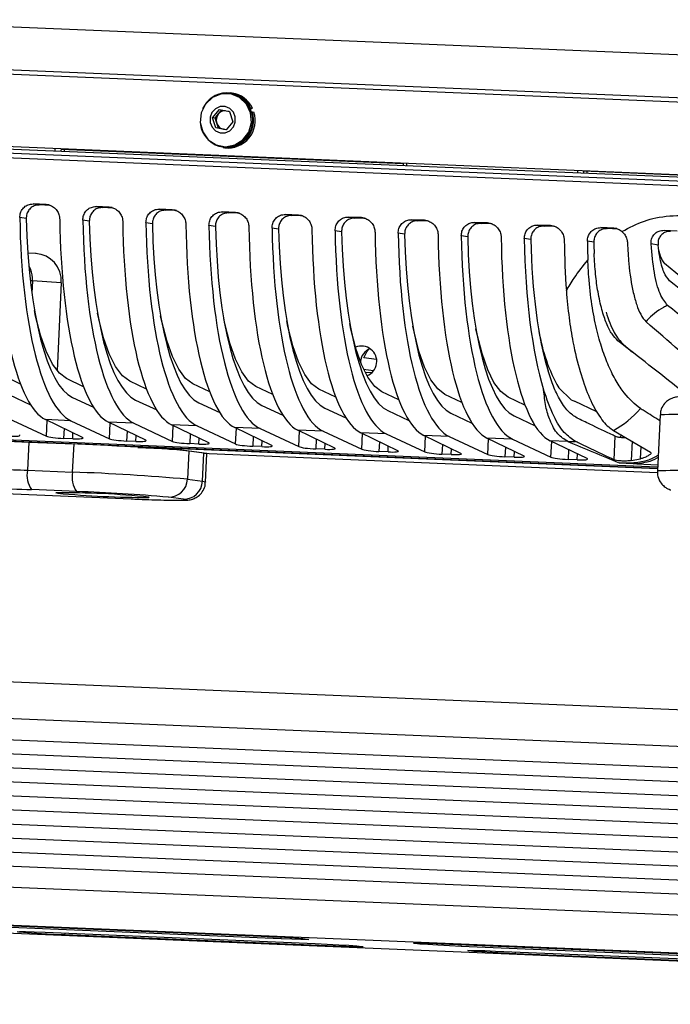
# Model space of a CAD drawing. Header units: millimetres. Extents: x 9 to 583, y 10 to 410.
# Tile 17 of 107: x 224 to 238, y 60 to 81. Entities that reach past the tile are written whole.
import ezdxf

# ---------------------------------------------------------------- set-up
doc = ezdxf.new("R2010")
doc.units = ezdxf.units.MM

msp = doc.modelspace()

# ---------------------------------------------------------------- linework, layer by layer
at = {"color": 7, "linetype": 'Continuous', "lineweight": 25}
for p, q in [((279.6158, 78.9976), (220.1634, 81.4767)), ((221.1146, 80.4318), (280.7597, 77.9447)), ((221.321, 80.5134), (280.7734, 78.0343)), ((228.5758, 79.8925), (228.5558, 79.8952)), ((228.6056, 79.8876), (228.5758, 79.8925)), ((228.6153, 79.9073), (228.5785, 79.9123)), ((228.1936, 79.382), (228.3403, 79.5572)), ((228.3216, 79.4622), (228.3927, 79.547)), ((228.3403, 79.5572), (228.5589, 79.5147)), ((228.9923, 79.5844), (229.0096, 79.5934)), ((229.0012, 79.5648), (229.0464, 79.5884)), ((229.0096, 79.5934), (229.0464, 79.5884)), ((228.2655, 79.1643), (228.1936, 79.382)), ((228.2483, 79.3746), (228.1936, 79.382)), ((228.2483, 79.3746), (228.3216, 79.4622)), ((228.2842, 79.2657), (228.2483, 79.3746)), ((228.5589, 79.5147), (228.6307, 79.297)), ((229.0242, 79.5017), (229.0427, 79.5078)), ((229.0427, 79.5078), (229.0795, 79.5028)), ((228.4841, 79.1218), (228.2655, 79.1643)), ((228.3202, 79.1569), (228.2655, 79.1643)), ((228.3202, 79.1569), (228.2842, 79.2657)), ((228.4295, 79.1356), (228.3202, 79.1569)), ((228.4864, 79.1245), (228.4295, 79.1356)), ((228.6307, 79.297), (228.4841, 79.1218)), ((220.8505, 78.892), (280.6462, 76.3986)), ((220.8649, 78.8411), (280.6252, 76.3492)), ((280.5935, 76.2529), (220.8887, 78.7425)), ((224.9507, 78.7111), (232.2734, 78.4057)), ((225.0226, 78.7081), (225.0206, 78.6678)), ((228.4022, 78.7656), (228.4222, 78.7629)), ((228.4195, 78.7431), (228.4563, 78.7381)), ((232.2735, 78.4061), (232.2715, 78.3655)), ((236.1282, 78.245), (243.4509, 77.9396)), ((236.2, 78.242), (236.1981, 78.2017)), ((224.6356, 77.5271), (224.359, 77.5387)), ((224.359, 77.5387), (224.4954, 77.5177)), ((224.7229, 77.5082), (224.4954, 77.5177)), ((225.9846, 77.4709), (225.708, 77.4824)), ((225.708, 77.4824), (225.8444, 77.4614)), ((226.0719, 77.4519), (225.8444, 77.4614)), ((224.2104, 77.2273), (224.0722, 77.2486)), ((227.3336, 77.4146), (227.057, 77.4262)), ((227.057, 77.4262), (227.1934, 77.4052)), ((227.4209, 77.3957), (227.1934, 77.4052)), ((228.6826, 77.3584), (228.406, 77.3699)), ((228.406, 77.3699), (228.5424, 77.3489)), ((228.7699, 77.3394), (228.5424, 77.3489)), ((230.0316, 77.3021), (229.755, 77.3137)), ((229.755, 77.3137), (229.8914, 77.2927)), ((230.1189, 77.2832), (229.8914, 77.2927)), ((231.3806, 77.2459), (231.104, 77.2574)), ((231.104, 77.2574), (231.2404, 77.2364)), ((231.4679, 77.2269), (231.2404, 77.2364)), ((225.5594, 77.1711), (225.4212, 77.1923)), ((226.9084, 77.1148), (226.7702, 77.1361)), ((228.2574, 77.0586), (228.1192, 77.0798)), ((229.6064, 77.0023), (229.4682, 77.0236)), ((232.7297, 77.1896), (232.453, 77.2012)), ((232.453, 77.2012), (232.5894, 77.1802)), ((232.8169, 77.1707), (232.5894, 77.1802)), ((234.0787, 77.1334), (233.802, 77.1449)), ((233.802, 77.1449), (233.9384, 77.1239)), ((234.1659, 77.1144), (233.9384, 77.1239)), ((235.4277, 77.0771), (235.151, 77.0887)), ((235.151, 77.0887), (235.2874, 77.0677)), ((235.5149, 77.0582), (235.2874, 77.0677)), ((236.7767, 77.0209), (236.5, 77.0324)), ((236.5, 77.0324), (236.6364, 77.0114)), ((230.9554, 76.9461), (230.8172, 76.9673)), ((232.3044, 76.8898), (232.1662, 76.9111)), ((233.6534, 76.8336), (233.5152, 76.8548)), ((236.864, 77.0019), (236.6364, 77.0114)), ((237.8529, 76.9756), (238.1304, 76.9639)), ((237.8529, 76.9756), (237.9941, 76.9538)), ((235.0024, 76.7773), (234.8642, 76.7986)), ((236.3514, 76.7211), (236.2132, 76.7423)), ((237.7247, 76.6611), (237.5743, 76.6842)), ((224.4253, 76.4766), (224.2434, 76.4889)), ((224.268, 76.2166), (224.3027, 76.1441)), ((238.6769, 75.5919), (237.8658, 76.2669)), ((224.9599, 75.8542), (224.3418, 75.8961)), ((224.9599, 75.8542), (224.8694, 73.9781)), ((236.9848, 74.5329), (237.1754, 74.3743)), ((231.7, 74.2127), (231.429, 74.2495)), ((224.0865, 73.6902), (223.7245, 73.8624)), ((231.4268, 74.0086), (231.6385, 73.9798)), ((231.4574, 73.9457), (231.6046, 73.9396)), ((225.4355, 73.634), (225.0735, 73.8062)), ((226.7845, 73.5777), (226.4225, 73.7499)), ((228.1335, 73.5215), (227.7715, 73.6937)), ((223.8525, 73.4593), (224.3019, 73.2492)), ((229.4825, 73.4652), (229.1205, 73.6374)), ((230.8315, 73.409), (230.4695, 73.5812)), ((232.1805, 73.3527), (231.8185, 73.5249)), ((233.5295, 73.2965), (233.1675, 73.4687)), ((235.6008, 73.6106), (235.8654, 73.3563)), ((225.2015, 73.403), (225.6509, 73.1929)), ((226.5505, 73.3468), (226.9999, 73.1367)), ((227.8995, 73.2905), (228.3489, 73.0804)), ((229.2485, 73.2342), (229.6979, 73.0242)), ((234.8785, 73.2402), (234.5165, 73.4124)), ((235.8654, 73.3563), (235.9382, 73.3216)), ((236.4187, 73.093), (235.9382, 73.3216)), ((230.5975, 73.178), (231.0469, 72.9679)), ((231.9465, 73.1217), (232.3959, 72.9117)), ((233.2955, 73.0655), (233.7449, 72.8554)), ((237.7683, 73.0308), (237.7104, 71.8325)), ((223.8168, 72.9634), (224.6416, 72.5779)), ((225.1658, 72.9072), (224.6222, 72.9299)), ((225.4155, 72.5457), (224.6222, 72.9299)), ((225.1658, 72.9072), (225.9906, 72.5217)), ((226.5148, 72.8509), (225.9712, 72.8736)), ((226.7645, 72.4894), (225.9712, 72.8736)), ((226.5148, 72.8509), (227.3396, 72.4654)), ((227.8638, 72.7947), (227.3202, 72.8174)), ((228.1135, 72.4332), (227.3202, 72.8174)), ((234.6445, 73.0092), (235.0939, 72.7992)), ((227.8638, 72.7947), (228.6886, 72.4092)), ((229.2128, 72.7384), (228.6692, 72.7611)), ((229.4625, 72.3769), (228.6692, 72.7611)), ((229.2128, 72.7384), (230.0376, 72.3529)), ((230.5618, 72.6822), (230.0182, 72.7049)), ((230.8115, 72.3207), (230.0182, 72.7049)), ((230.5618, 72.6822), (231.3866, 72.2967)), ((231.9108, 72.6259), (231.3672, 72.6486)), ((232.1605, 72.2644), (231.3672, 72.6486)), ((231.9108, 72.6259), (232.7356, 72.2404)), ((236.7732, 72.699), (237.566, 72.2367)), ((236.9271, 72.6092), (236.9244, 72.552)), ((223.0275, 72.5331), (237.7147, 71.9206)), ((223.653, 72.4809), (237.7134, 71.8946)), ((224.268, 72.4505), (224.2389, 71.8476)), ((224.268, 72.4505), (225.2316, 72.4103)), ((225.2037, 72.521), (225.0079, 72.5291)), ((225.2025, 71.8074), (225.2316, 72.4103)), ((226.5527, 72.4647), (226.3569, 72.4729)), ((227.9017, 72.4085), (227.7059, 72.4166)), ((233.2598, 72.5697), (232.7162, 72.5924)), ((233.5095, 72.2082), (232.7162, 72.5924)), ((233.2598, 72.5697), (234.0846, 72.1842)), ((234.6088, 72.5134), (234.0652, 72.5361)), ((234.8585, 72.1519), (234.0652, 72.5361)), ((234.6088, 72.5134), (235.4336, 72.1279)), ((235.7916, 72.4641), (235.4142, 72.4798)), ((236.2075, 72.0957), (235.4142, 72.4798)), ((236.7827, 72.0726), (236.8069, 72.5742)), ((226.1492, 72.3668), (237.713, 71.8846)), ((227.2825, 72.2998), (226.5994, 72.3283)), ((227.2825, 72.2998), (227.4531, 72.2936)), ((227.321, 72.3116), (228.1207, 72.2028)), ((227.6849, 72.2584), (227.6558, 71.6555)), ((228.0058, 72.2148), (227.6849, 72.2584)), ((227.9767, 71.6118), (228.0058, 72.2148)), ((228.0473, 71.5958), (228.0764, 72.1987)), ((228.122, 72.2027), (228.1207, 72.2028)), ((228.122, 72.2027), (237.7137, 71.8027)), ((229.2507, 72.3522), (229.0549, 72.3604)), ((230.5997, 72.296), (230.4039, 72.3041)), ((231.9487, 72.2397), (231.7529, 72.2479)), ((233.2977, 72.1835), (233.1019, 72.1916)), ((234.6467, 72.1272), (234.4509, 72.1354)), ((235.9957, 72.071), (235.7999, 72.0791)), ((237.1504, 72.0535), (237.3484, 72.0925)), ((237.2727, 71.984), (237.7169, 71.9655)), ((224.2389, 71.8476), (225.2025, 71.8074)), ((227.6558, 71.6555), (227.9767, 71.6118)), ((220.6698, 71.4766), (226.4512, 71.2355)), ((220.6724, 71.4764), (226.4538, 71.2353)), ((225.2885, 71.3937), (224.3249, 71.4338)), ((226.4512, 71.2355), (226.4538, 71.2353)), ((227.572, 71.2285), (227.2511, 71.2721)), ((284.3552, 64.8002), (207.4621, 68.0066)), ((284.1114, 64.0295), (207.2183, 67.2359)), ((207.1966, 66.7865), (284.0897, 63.5802)), ((207.1821, 66.487), (284.0752, 63.2806)), ((207.1677, 66.1874), (284.0608, 62.9811)), ((207.1532, 65.8878), (284.0463, 62.6815)), ((207.1388, 65.5883), (284.0318, 62.3819)), ((207.1243, 65.2887), (284.0174, 62.0824)), ((207.1098, 64.9891), (284.0029, 61.7828)), ((207.0954, 64.6896), (283.9885, 61.4832)), ((207.0809, 64.39), (283.974, 61.1837)), ((207.0665, 64.0904), (283.9595, 60.8841)), ((207.0448, 63.6411), (283.9379, 60.4348)), ((212.941, 62.416), (243.1041, 61.1582)), ((223.4547, 62.1318), (229.2361, 61.8907)), ((229.6623, 61.8328), (223.8808, 62.0739)), ((224.6122, 61.9744), (230.3936, 61.7333)), ((230.8198, 61.6754), (225.0383, 61.9165)), ((233.0904, 61.73), (239.8354, 61.4488)), ((240.2616, 61.3908), (233.5166, 61.6721)), ((234.2479, 61.5726), (240.9929, 61.2914)), ((241.4191, 61.2334), (234.6741, 61.5147))]:
    msp.add_line(p, q, dxfattribs=at)
at = {"color": 8, "linetype": 'Continuous', "lineweight": 25}
for p, q in [((224.8291, 78.6758), (224.8312, 78.7183)), ((224.9538, 78.7109), (224.9519, 78.6707)), ((280.5723, 76.1537), (220.9078, 78.6417)), ((232.347, 78.4049), (232.345, 78.3624)), ((236.0066, 78.2097), (236.0086, 78.2522)), ((236.1313, 78.2449), (236.1293, 78.2046)), ((224.6992, 77.5171), (224.6356, 77.5271)), ((226.0482, 77.4608), (225.9846, 77.4709)), ((227.3972, 77.4046), (227.3336, 77.4146)), ((228.7462, 77.3483), (228.6826, 77.3584)), ((230.0952, 77.2921), (230.0316, 77.3021)), ((231.4442, 77.2358), (231.3806, 77.2459)), ((232.7932, 77.1796), (232.7297, 77.1896)), ((234.1422, 77.1233), (234.0787, 77.1334)), ((235.4912, 77.0671), (235.4277, 77.0771)), ((236.8402, 77.0108), (236.7767, 77.0209)), ((224.3418, 75.8961), (224.3292, 75.6336)), ((224.6416, 72.5779), (224.6578, 72.9126)), ((225.9906, 72.5217), (226.0068, 72.8564)), ((225.018, 72.7382), (225.0079, 72.5291)), ((225.2037, 72.521), (225.2097, 72.6453)), ((226.367, 72.6819), (226.3569, 72.4729)), ((227.3396, 72.4654), (227.3558, 72.8001)), ((227.716, 72.6257), (227.7059, 72.4166)), ((228.6886, 72.4092), (228.7048, 72.7439)), ((230.0376, 72.3529), (230.0538, 72.6876)), ((231.3866, 72.2967), (231.4028, 72.6314)), ((226.5527, 72.4647), (226.5587, 72.5891)), ((227.9017, 72.4085), (227.9077, 72.5328)), ((229.065, 72.5694), (229.0549, 72.3604)), ((229.2507, 72.3522), (229.2567, 72.4766)), ((230.414, 72.5132), (230.4039, 72.3041)), ((230.5997, 72.296), (230.6057, 72.4203)), ((231.763, 72.4569), (231.7529, 72.2479)), ((232.7356, 72.2404), (232.7518, 72.5751)), ((233.112, 72.4007), (233.1019, 72.1916)), ((234.0846, 72.1842), (234.1008, 72.5189)), ((235.4336, 72.1279), (235.4498, 72.4626)), ((237.1704, 72.4674), (237.1504, 72.0535)), ((226.1465, 72.367), (237.713, 71.8847)), ((237.7127, 71.8782), (227.321, 72.3116)), ((228.1207, 72.2028), (237.7137, 71.8028)), ((231.9487, 72.2397), (231.9547, 72.3641)), ((233.2977, 72.1835), (233.3037, 72.3078)), ((234.461, 72.3444), (234.4509, 72.1354)), ((234.6467, 72.1272), (234.6527, 72.2516)), ((235.81, 72.2882), (235.7999, 72.0791)), ((235.9957, 72.071), (236.0017, 72.1953)), ((237.3484, 72.0925), (237.3611, 72.3562)), ((226.8406, 71.2715), (226.8349, 71.2674)), ((244.5562, 61.2566), (207.2167, 62.8136)), ((212.941, 62.4162), (243.1041, 61.1584)), ((225.0383, 61.9165), (225.0403, 61.9566)), ((229.6623, 61.8328), (229.6641, 61.8701)), ((230.8198, 61.6754), (230.8216, 61.7127)), ((233.5166, 61.6721), (233.5185, 61.7122)), ((234.6741, 61.5147), (234.676, 61.5548))]:
    msp.add_line(p, q, dxfattribs=at)
at = {"color": 7, "linetype": 'Continuous', "lineweight": 25, "flags": 128}
for points in [[(228.5856, 79.8903), (228.3835, 79.8904), (228.1943, 79.8149), (228.0436, 79.6739), (227.9516, 79.4866), (227.9309, 79.2781), (227.9842, 79.0767), (228.1044, 78.9096), (228.2751, 78.7993), (228.4733, 78.7608), (228.6724, 78.7991), (228.8453, 78.9092), (228.9687, 79.0762), (229.026, 79.2776), (229.0094, 79.486), (228.9212, 79.6735), (228.7733, 79.8146), (228.5856, 79.8903)], [(228.4655, 79.6194), (228.3582, 79.6182), (228.2591, 79.5745), (228.1833, 79.4951), (228.1424, 79.392), (228.1426, 79.2808), (228.1837, 79.1786), (228.2597, 79.1009), (228.3589, 79.0595), (228.4662, 79.0608), (228.5652, 79.1044), (228.641, 79.1839), (228.6819, 79.287), (228.6818, 79.3981), (228.6406, 79.5003), (228.5646, 79.578), (228.4655, 79.6194)], [(228.5613, 79.5073), (228.552, 79.5123), (228.5371, 79.5189)], [(225.0735, 73.8062), (224.9186, 73.9222), (224.7724, 74.1181), (224.6376, 74.3903), (224.5165, 74.7339), (224.4114, 75.1426), (224.386, 75.2629)], [(226.4225, 73.7499), (226.2676, 73.866), (226.1214, 74.0619), (225.9866, 74.3341), (225.8655, 74.6776), (225.7604, 75.0863), (225.735, 75.2067)], [(227.7715, 73.6937), (227.6166, 73.8097), (227.4704, 74.0056), (227.3356, 74.2778), (227.2145, 74.6214), (227.1094, 75.0301), (227.084, 75.1504)], [(229.1205, 73.6374), (228.9656, 73.7535), (228.8194, 73.9494), (228.6846, 74.2216), (228.5635, 74.5651), (228.4584, 74.9738), (228.433, 75.0942)], [(230.4695, 73.5812), (230.3146, 73.6972), (230.1684, 73.8931), (230.0336, 74.1653), (229.9125, 74.5089), (229.8074, 74.9176), (229.782, 75.0379)], [(231.8185, 73.5249), (231.6636, 73.641), (231.5174, 73.8369), (231.3826, 74.1091), (231.2615, 74.4526), (231.1564, 74.8613), (231.131, 74.9817)], [(233.1675, 73.4687), (233.0126, 73.5847), (232.8664, 73.7806), (232.7316, 74.0528), (232.6105, 74.3964), (232.5054, 74.8051), (232.48, 74.9254)], [(234.5165, 73.4124), (234.3616, 73.5285), (234.2154, 73.7244), (234.0806, 73.9966), (233.9595, 74.3401), (233.8544, 74.7488), (233.829, 74.8692)], [(231.429, 74.2495), (231.4943, 74.3792), (231.5408, 74.4339)], [(227.2675, 72.3202), (227.2683, 72.3177), (227.2725, 72.308), (227.2773, 72.302), (227.2825, 72.2998)], [(227.321, 72.3116), (227.3159, 72.3142), (227.3125, 72.3183)], [(228.0058, 72.2148), (228.0715, 72.2024), (228.0764, 72.1987)], [(226.4512, 71.2355), (226.7439, 71.2241), (227.0092, 71.2153), (227.2368, 71.2095), (227.4181, 71.2069), (227.5461, 71.2075), (227.6158, 71.2115), (227.6245, 71.2186), (227.572, 71.2285)], [(225.0383, 61.9165), (224.7867, 61.9279), (224.5389, 61.9411), (224.3191, 61.9547), (224.1488, 61.9674), (224.0448, 61.978), (224.0171, 61.9854), (224.0686, 61.9888), (224.1941, 61.988), (224.3814, 61.9831), (224.6122, 61.9744)], [(229.2361, 61.8907), (229.4877, 61.8793), (229.7356, 61.8661), (229.9554, 61.8525), (230.1256, 61.8398), (230.2297, 61.8292), (230.2573, 61.8219), (230.2059, 61.8184), (230.0803, 61.8192), (229.893, 61.8242), (229.6623, 61.8328)], [(230.3936, 61.7333), (230.6452, 61.7219), (230.8931, 61.7087), (231.1129, 61.6951), (231.2831, 61.6824), (231.3872, 61.6718), (231.4148, 61.6645), (231.3634, 61.661), (231.2379, 61.6618), (231.0505, 61.6668), (230.8198, 61.6754)], [(233.5166, 61.6721), (233.265, 61.6835), (233.0171, 61.6967), (232.7973, 61.7103), (232.627, 61.723), (232.523, 61.7336), (232.4953, 61.741), (232.5468, 61.7444), (232.6723, 61.7436), (232.8596, 61.7387), (233.0904, 61.73)], [(234.6741, 61.5147), (234.4225, 61.5261), (234.1746, 61.5393), (233.9548, 61.5529), (233.7845, 61.5656), (233.6805, 61.5762), (233.6528, 61.5836), (233.7043, 61.587), (233.8298, 61.5862), (234.0171, 61.5813), (234.2479, 61.5726)]]:
    msp.add_lwpolyline(points, dxfattribs=at)
at = {"color": 8, "linetype": 'Continuous', "lineweight": 25, "flags": 128}
for points in [[(227.9767, 71.6118), (228.0424, 71.5994), (228.0473, 71.5958)], [(224.88, 71.3584), (224.8447, 71.3665), (224.8468, 71.3678)]]:
    msp.add_lwpolyline(points, dxfattribs=at)
at = {"color": 7, "linetype": 'Continuous', "lineweight": 25}
for centre, radius, start, end in [((228.5012, 79.3504), 0.5634, 25.54791, 157.02407), ((228.4834, 79.3302), 0.5706, 263.83842, 77.63901), ((228.5366, 79.35), 0.5628, 25.05624, 81.96153), ((228.5017, 79.3213), 0.5722, 188.99806, 19.0229), ((228.4802, 79.3302), 0.2063, 140.2234, 198.21864), ((228.4699, 79.3395), 0.1924, 89.8944, 140.39198), ((228.5204, 79.3221), 0.5876, 263.73703, 17.90792), ((228.4678, 79.3244), 0.1927, 197.74311, 258.54235), ((228.465, 79.3185), 0.1863, 259.00388, 279.1825), ((238.7157, 75.3814), 3.5831, 189.12934, 209.61876), ((231.3816, 74.1736), 0.3269, 291.04257, 112.80975), ((231.6851, 74.1367), 0.3303, 110.84939, 173.69559), ((235.7954, 74.4816), 2.0331, 298.74758, 319.71897), ((225.0001, 94.2312), 21.793, 264.84652, 268.07502), ((221.9012, -7.532), 80.0117, 86.687896, 87.614411), ((235.8604, 74.3045), 1.8417, 267.86098, 272.99746), ((226.4768, 61.6582), 10.6689, 83.4982, 86.27123), ((225.0584, 95.2436), 23.4104, 265.03082, 267.99404), ((224.7246, 71.7327), 0.4991, 166.69145, 216.78012), ((225.6882, 71.6925), 0.4991, 166.69145, 216.78012), ((223.7517, 28.4902), 43.3415, 84.83192, 88.08171), ((227.26, 71.6681), 0.396, 268.71742, 358.17756), ((227.5809, 71.6244), 0.396, 268.71742, 358.17756), ((225.4721, 104.1883), 32.7745, 265.03082, 267.99404), ((224.9886, 53.6153), 17.753, 84.01192, 90.45785), ((226.8018, 91.6159), 20.3485, 264.58067, 270.09323), ((224.1278, 36.7399), 34.6732, 84.83192, 88.08171)]:
    msp.add_arc(centre, radius, start, end, dxfattribs=at)
at = {"color": 8, "linetype": 'Continuous', "lineweight": 25}
for centre, radius, start, end in [((224.3069, 76.015), 0.1291, 91.89759, 105.84177), ((224.2478, 74.9951), 0.906, 84.04403, 86.93416), ((238.2892, 60.3104), 12.7311, 85.71794, 92.34518), ((238.2314, 59.1131), 12.7301, 85.71774, 92.34552)]:
    msp.add_arc(centre, radius, start, end, dxfattribs=at)
at = {"color": 7, "linetype": 'Continuous', "lineweight": 25}
for centre, major_axis, ratio, start_param, end_param in [((225.0065, 78.3356), (0.2278, 5.4464), 0.2593638, 1.7786913, 3.0295767), ((225.5549, 78.3127), (0.2264, 5.4465), 0.26946, 1.7786201, 3.0295056), ((225.5549, 78.3127), (0.2056, 4.9469), 0.26946, 1.8031818, 3.0295056), ((226.3555, 78.2793), (0.2278, 5.4464), 0.2593638, 1.7786913, 3.0295767), ((226.9039, 78.2564), (0.2264, 5.4465), 0.26946, 1.7786201, 3.0295056), ((226.9039, 78.2564), (0.2056, 4.9469), 0.26946, 1.8031818, 3.0295056), ((227.7045, 78.2231), (0.2278, 5.4464), 0.2593638, 1.7786913, 3.0295767), ((228.2529, 78.2002), (0.2264, 5.4465), 0.26946, 1.7786201, 3.0295056), ((228.2529, 78.2002), (0.2056, 4.9469), 0.26946, 1.8031818, 3.0295056), ((229.0535, 78.1668), (0.2278, 5.4464), 0.2593638, 1.7786913, 3.0295767), ((229.6019, 78.1439), (0.2264, 5.4465), 0.26946, 1.7786201, 3.0295056), ((229.6019, 78.1439), (0.2056, 4.9469), 0.26946, 1.8031818, 3.0295056), ((230.4025, 78.1106), (0.2278, 5.4464), 0.2593638, 1.7786913, 3.0295767), ((230.9509, 78.0877), (0.2264, 5.4465), 0.26946, 1.7786201, 3.0295056), ((230.9509, 78.0877), (0.2056, 4.9469), 0.26946, 1.8031818, 3.0295056), ((231.7515, 78.0543), (0.2278, 5.4464), 0.2593638, 1.7786913, 3.0295767), ((232.2999, 78.0314), (0.2264, 5.4465), 0.26946, 1.7786201, 3.0295056), ((232.2999, 78.0314), (0.2056, 4.9469), 0.26946, 1.8031818, 3.0295056), ((233.1005, 77.998), (0.2278, 5.4464), 0.2593638, 1.7786913, 3.0295767), ((233.6489, 77.9752), (0.2264, 5.4465), 0.26946, 1.7786201, 3.0295056), ((233.6489, 77.9752), (0.2056, 4.9469), 0.26946, 1.8031818, 3.0295056), ((234.4495, 77.9418), (0.2278, 5.4464), 0.2593638, 1.7786913, 3.0295767), ((234.9979, 77.9189), (0.2264, 5.4465), 0.26946, 1.7786201, 3.0295056), ((234.9979, 77.9189), (0.2056, 4.9469), 0.26946, 1.8031818, 3.0295056), ((235.7985, 77.8855), (0.2278, 5.4464), 0.2593638, 1.7786913, 3.0295767), ((236.3469, 77.8627), (0.2264, 5.4465), 0.26946, 1.7786201, 2.4898421), ((236.3469, 77.8627), (0.2056, 4.9469), 0.26946, 1.8031818, 2.4879805), ((237.1475, 77.8293), (0.2278, 5.4464), 0.2593638, 1.7786913, 1.9870365), ((237.6959, 77.8064), (0.2264, 5.4465), 0.26946, 1.7786201, 1.8546235), ((237.6959, 77.8064), (0.2056, 4.9469), 0.26946, 1.8031818, 1.8541071), ((224.3817, 75.8781), (0.0833, 0.5943), 0.9640598, 4.8067798, 6.3772715), ((223.7641, 75.92), (0.0755, 0.5953), 0.9633736, 4.7941317, 5.2167982), ((274.2744, 43.7248), (123.9496, -101.2672), 0.0127487, 1.8646699, 1.8784501), ((274.2744, 43.7248), (99.1596, -81.0138), 0.0127487, 1.9386299, 1.95646), ((177.0366, 124.6427), (95.305, -80.8537), 0.0128802, 0.8755841, 0.8949297), ((342.3409, -12.9177), (123.9496, -101.2672), 0.0127487, 2.5786608, 2.5989171), ((223.777, 72.6142), (0.2993, -0.0215), 0.1081902, 4.9825938, 6.5481542), ((224.9303, 72.5661), (0.2993, -0.0215), 0.1081902, 3.4170335, 4.9825938), ((225.126, 72.5579), (0.2993, -0.0215), 0.1081902, 4.9825938, 6.5481542), ((226.2793, 72.5098), (0.2993, -0.0215), 0.1081902, 3.4170335, 4.9825938), ((226.475, 72.5017), (0.2993, -0.0215), 0.1081902, 4.9825938, 6.5481542), ((227.6283, 72.4536), (0.2993, -0.0215), 0.1081902, 3.4170335, 4.9825938), ((227.824, 72.4454), (0.2993, -0.0215), 0.1081902, 4.9825938, 6.5481542), ((228.9773, 72.3973), (0.2993, -0.0215), 0.1081902, 3.4170335, 4.9825938), ((234.7821, 74.4876), (12.4327, -5.4718), 0.107291, 4.8407774, 4.9299759), ((229.173, 72.3892), (0.2993, -0.0215), 0.1081902, 4.9825938, 6.5481542), ((230.3263, 72.3411), (0.2993, -0.0215), 0.1081902, 3.4170335, 4.9825938), ((230.522, 72.3329), (0.2993, -0.0215), 0.1081902, 4.9825938, 6.5481542), ((231.6753, 72.2848), (0.2993, -0.0215), 0.1081902, 3.4170335, 4.9825938), ((231.871, 72.2767), (0.2993, -0.0215), 0.1081902, 4.9825938, 6.5481542), ((233.0243, 72.2286), (0.2993, -0.0215), 0.1081902, 3.4170335, 4.9825938), ((233.22, 72.2204), (0.2993, -0.0215), 0.1081902, 4.9825938, 6.5481542), ((234.3733, 72.1723), (0.2993, -0.0215), 0.1081902, 3.4170335, 4.9825938), ((234.569, 72.1642), (0.2993, -0.0215), 0.1081902, 4.9825938, 6.5481542), ((235.7223, 72.1161), (0.2993, -0.0215), 0.1081902, 3.4170335, 4.9825938), ((235.918, 72.1079), (0.2993, -0.0215), 0.1081902, 4.9825938, 6.5481542)]:
    msp.add_ellipse(centre, major_axis=major_axis, ratio=ratio, start_param=start_param, end_param=end_param, dxfattribs=at)
for points, knots in [([(224.0722, 77.2486), (224.075, 77.2829), (224.0806, 77.3515), (224.1314, 77.4413), (224.2065, 77.5063), (224.2874, 77.5371), (224.3394, 77.5382), (224.359, 77.5387)], [0, 0, 0, 0, 0.2208997, 0.4419532, 0.659056, 0.8715641, 1, 1, 1, 1]), ([(224.4954, 77.5177), (224.4635, 77.5158), (224.3996, 77.512), (224.3146, 77.4653), (224.2501, 77.3939), (224.2144, 77.3101), (224.2116, 77.2522), (224.2104, 77.2273)], [0, 0, 0, 0, 0.2081457, 0.4162474, 0.6256807, 0.8390503, 1, 1, 1, 1]), ([(224.6356, 77.5271), (224.6677, 77.5226), (224.7318, 77.5134), (224.8173, 77.4593), (224.8827, 77.382), (224.9197, 77.2954), (224.9243, 77.2375), (224.9263, 77.213)], [0, 0, 0, 0, 0.20929625, 0.41855649, 0.62891387, 0.84252636, 1, 1, 1, 1]), ([(225.4212, 77.1923), (225.424, 77.2266), (225.4296, 77.2953), (225.4804, 77.385), (225.5555, 77.45), (225.6364, 77.4809), (225.6884, 77.482), (225.708, 77.4824)], [0, 0, 0, 0, 0.2208997, 0.4419532, 0.659056, 0.8715641, 1, 1, 1, 1]), ([(225.8444, 77.4614), (225.8125, 77.4595), (225.7486, 77.4557), (225.6636, 77.409), (225.5991, 77.3376), (225.5634, 77.2538), (225.5606, 77.196), (225.5594, 77.1711)], [0, 0, 0, 0, 0.2081457, 0.4162474, 0.6256807, 0.8390503, 1, 1, 1, 1]), ([(225.9846, 77.4709), (226.0167, 77.4663), (226.0808, 77.4571), (226.1663, 77.403), (226.2317, 77.3258), (226.2687, 77.2391), (226.2733, 77.1813), (226.2753, 77.1567)], [0, 0, 0, 0, 0.2092963, 0.4185565, 0.6289139, 0.8425264, 1, 1, 1, 1]), ([(226.7702, 77.1361), (226.773, 77.1704), (226.7786, 77.239), (226.8294, 77.3288), (226.9046, 77.3938), (226.9854, 77.4246), (227.0374, 77.4257), (227.057, 77.4262)], [0, 0, 0, 0, 0.2208997, 0.4419532, 0.659056, 0.8715641, 1, 1, 1, 1]), ([(227.1934, 77.4052), (227.1615, 77.4033), (227.0976, 77.3995), (227.0126, 77.3528), (226.9481, 77.2813), (226.9124, 77.1976), (226.9096, 77.1397), (226.9084, 77.1148)], [0, 0, 0, 0, 0.2081457, 0.4162474, 0.6256807, 0.8390503, 1, 1, 1, 1]), ([(227.3336, 77.4146), (227.3657, 77.41), (227.4298, 77.4009), (227.5153, 77.3468), (227.5807, 77.2695), (227.6177, 77.1829), (227.6223, 77.125), (227.6243, 77.1005)], [0, 0, 0, 0, 0.20929625, 0.41855649, 0.62891387, 0.84252636, 1, 1, 1, 1]), ([(228.1192, 77.0798), (228.122, 77.1141), (228.1276, 77.1828), (228.1784, 77.2725), (228.2536, 77.3375), (228.3344, 77.3684), (228.3864, 77.3695), (228.406, 77.3699)], [0, 0, 0, 0, 0.2208997, 0.4419532, 0.659056, 0.8715641, 1, 1, 1, 1]), ([(228.5424, 77.3489), (228.5105, 77.347), (228.4466, 77.3432), (228.3616, 77.2965), (228.2971, 77.2251), (228.2614, 77.1413), (228.2586, 77.0835), (228.2574, 77.0586)], [0, 0, 0, 0, 0.2081457, 0.4162474, 0.6256807, 0.8390503, 1, 1, 1, 1]), ([(228.6826, 77.3584), (228.7147, 77.3538), (228.7788, 77.3446), (228.8643, 77.2905), (228.9297, 77.2133), (228.9667, 77.1266), (228.9714, 77.0688), (228.9733, 77.0442)], [0, 0, 0, 0, 0.2092963, 0.4185565, 0.6289139, 0.8425264, 1, 1, 1, 1]), ([(229.4682, 77.0236), (229.471, 77.0579), (229.4766, 77.1265), (229.5274, 77.2163), (229.6026, 77.2813), (229.6834, 77.3121), (229.7354, 77.3132), (229.755, 77.3137)], [0, 0, 0, 0, 0.2208997, 0.4419532, 0.659056, 0.8715641, 1, 1, 1, 1]), ([(229.8914, 77.2927), (229.8595, 77.2908), (229.7956, 77.287), (229.7106, 77.2403), (229.6461, 77.1688), (229.6104, 77.0851), (229.6076, 77.0272), (229.6064, 77.0023)], [0, 0, 0, 0, 0.2081457, 0.4162474, 0.6256807, 0.8390503, 1, 1, 1, 1]), ([(230.0316, 77.3021), (230.0637, 77.2975), (230.1278, 77.2884), (230.2133, 77.2343), (230.2787, 77.157), (230.3157, 77.0704), (230.3204, 77.0125), (230.3223, 76.988)], [0, 0, 0, 0, 0.2092963, 0.4185565, 0.6289139, 0.8425264, 1, 1, 1, 1]), ([(230.8172, 76.9673), (230.82, 77.0016), (230.8256, 77.0703), (230.8764, 77.16), (230.9516, 77.225), (231.0324, 77.2559), (231.0844, 77.257), (231.104, 77.2574)], [0, 0, 0, 0, 0.22089974, 0.44195319, 0.659056, 0.87156407, 1, 1, 1, 1]), ([(231.2404, 77.2364), (231.2085, 77.2345), (231.1446, 77.2307), (231.0596, 77.184), (230.9951, 77.1126), (230.9594, 77.0288), (230.9566, 76.971), (230.9554, 76.9461)], [0, 0, 0, 0, 0.2081457, 0.41624742, 0.62568075, 0.83905027, 1, 1, 1, 1]), ([(231.3806, 77.2459), (231.4127, 77.2413), (231.4768, 77.2321), (231.5623, 77.178), (231.6277, 77.1008), (231.6647, 77.0141), (231.6694, 76.9563), (231.6713, 76.9317)], [0, 0, 0, 0, 0.2092963, 0.4185565, 0.6289139, 0.8425264, 1, 1, 1, 1]), ([(236.9534, 76.9504), (237.1108, 77.0321), (237.3416, 77.1519), (237.7886, 77.2803), (238.0759, 77.2903), (238.2797, 77.2974)], [0, 0, 0, 0, 0.3842235, 0.563291, 1, 1, 1, 1]), ([(232.1662, 76.9111), (232.169, 76.9454), (232.1746, 77.014), (232.2254, 77.1038), (232.3006, 77.1688), (232.3814, 77.1996), (232.4334, 77.2007), (232.453, 77.2012)], [0, 0, 0, 0, 0.2208997, 0.4419532, 0.659056, 0.8715641, 1, 1, 1, 1]), ([(232.5894, 77.1802), (232.5575, 77.1783), (232.4936, 77.1745), (232.4086, 77.1277), (232.3441, 77.0563), (232.3084, 76.9726), (232.3056, 76.9147), (232.3044, 76.8898)], [0, 0, 0, 0, 0.2081457, 0.4162474, 0.6256807, 0.8390503, 1, 1, 1, 1]), ([(232.7297, 77.1896), (232.7617, 77.185), (232.8258, 77.1759), (232.9113, 77.1218), (232.9767, 77.0445), (233.0137, 76.9578), (233.0184, 76.9), (233.0203, 76.8755)], [0, 0, 0, 0, 0.2092963, 0.4185565, 0.6289139, 0.8425264, 1, 1, 1, 1]), ([(233.5152, 76.8548), (233.518, 76.8891), (233.5236, 76.9578), (233.5744, 77.0475), (233.6496, 77.1125), (233.7304, 77.1434), (233.7824, 77.1445), (233.802, 77.1449)], [0, 0, 0, 0, 0.2208997, 0.4419532, 0.659056, 0.8715641, 1, 1, 1, 1]), ([(233.9384, 77.1239), (233.9065, 77.122), (233.8426, 77.1182), (233.7576, 77.0715), (233.6931, 77.0001), (233.6574, 76.9163), (233.6546, 76.8585), (233.6534, 76.8336)], [0, 0, 0, 0, 0.2081457, 0.4162474, 0.6256807, 0.8390503, 1, 1, 1, 1]), ([(234.0787, 77.1334), (234.1107, 77.1288), (234.1748, 77.1196), (234.2603, 77.0655), (234.3257, 76.9883), (234.3627, 76.9016), (234.3674, 76.8438), (234.3693, 76.8192)], [0, 0, 0, 0, 0.2092963, 0.4185565, 0.6289139, 0.8425264, 1, 1, 1, 1]), ([(234.8642, 76.7986), (234.867, 76.8329), (234.8726, 76.9015), (234.9234, 76.9913), (234.9986, 77.0563), (235.0794, 77.0871), (235.1314, 77.0882), (235.151, 77.0887)], [0, 0, 0, 0, 0.2208997, 0.4419532, 0.659056, 0.8715641, 1, 1, 1, 1]), ([(235.2874, 77.0677), (235.2555, 77.0658), (235.1916, 77.062), (235.1066, 77.0152), (235.0421, 76.9438), (235.0064, 76.8601), (235.0036, 76.8022), (235.0024, 76.7773)], [0, 0, 0, 0, 0.2081457, 0.4162474, 0.6256807, 0.8390503, 1, 1, 1, 1]), ([(235.4277, 77.0771), (235.4597, 77.0725), (235.5238, 77.0634), (235.6093, 77.0093), (235.6747, 76.932), (235.7117, 76.8453), (235.7164, 76.7875), (235.7183, 76.763)], [0, 0, 0, 0, 0.2092963, 0.4185565, 0.6289139, 0.8425264, 1, 1, 1, 1]), ([(236.2132, 76.7423), (236.216, 76.7766), (236.2216, 76.8453), (236.2724, 76.935), (236.3476, 77), (236.4284, 77.0308), (236.4804, 77.032), (236.5, 77.0324)], [0, 0, 0, 0, 0.2208997, 0.4419532, 0.659056, 0.8715641, 1, 1, 1, 1]), ([(236.7767, 77.0209), (236.809, 77.0166), (236.8731, 77.0081), (236.9268, 76.9696), (236.9534, 76.9504)], [0, 0, 0, 0, 0.5042797, 1, 1, 1, 1]), ([(236.6364, 77.0114), (236.6045, 77.0095), (236.5406, 77.0057), (236.4556, 76.959), (236.3911, 76.8876), (236.3554, 76.8038), (236.3526, 76.746), (236.3514, 76.7211)], [0, 0, 0, 0, 0.2081457, 0.4162474, 0.6256807, 0.8390503, 1, 1, 1, 1]), ([(236.9534, 76.9504), (236.977, 76.9263), (237.0241, 76.8779), (237.0619, 76.7895), (237.068, 76.7317), (237.0707, 76.7062)], [0, 0, 0, 0, 0.3591103, 0.7177983, 1, 1, 1, 1]), ([(237.5743, 76.6842), (237.5755, 76.7187), (237.578, 76.7878), (237.6274, 76.8795), (237.703, 76.9446), (237.783, 76.9743), (237.8341, 76.9752), (237.8529, 76.9756)], [0, 0, 0, 0, 0.2275814, 0.4556553, 0.6718558, 0.8789508, 1, 1, 1, 1]), ([(237.9941, 76.9538), (237.9633, 76.9522), (237.9016, 76.9488), (237.8207, 76.9057), (237.7599, 76.8399), (237.723, 76.7544), (237.7241, 76.6929), (237.7247, 76.6611)], [0, 0, 0, 0, 0.1926054, 0.3851408, 0.5797715, 0.7822907, 1, 1, 1, 1]), ([(237.0707, 76.7062), (237.0786, 76.5581), (237.0994, 76.1644), (237.1722, 75.7148), (237.2665, 75.3767), (237.357, 75.1512), (237.4296, 75.0668), (237.4694, 75.0205)], [0, 0, 0, 0, 0.1828632, 0.4863294, 0.6462369, 0.8061159, 1, 1, 1, 1]), ([(237.9301, 75.3714), (237.8739, 75.4423), (237.7617, 75.5839), (237.6341, 76.054), (237.5944, 76.4717), (237.5743, 76.6842)], [0, 0, 0, 0, 0.3297788, 0.6590013, 1, 1, 1, 1]), ([(237.97, 75.8969), (237.9284, 75.949), (237.8452, 76.0533), (237.7655, 76.3512), (237.7357, 76.5774), (237.7247, 76.6611)], [0, 0, 0, 0, 0.3867978, 0.7731134, 1, 1, 1, 1]), ([(236.8659, 74.6165), (236.8235, 74.6588), (236.7374, 74.7447), (236.6222, 74.9743), (236.5196, 75.2748), (236.4406, 75.6334), (236.3831, 76.0372), (236.3669, 76.3284), (236.3586, 76.4768)], [0, 0, 0, 0, 0.1695869, 0.3440546, 0.5143441, 0.6902761, 0.8422113, 1, 1, 1, 1]), ([(237.743, 76.5357), (237.7629, 76.4642), (237.7977, 76.3394), (237.8454, 76.2886), (237.8658, 76.2669)], [0, 0, 0, 0, 0.5723222, 1, 1, 1, 1]), ([(235.7634, 75.6812), (235.8165, 75.7737), (235.9476, 76.0021), (236.1207, 76.2138), (236.2236, 76.3398)], [0, 0, 0, 0, 0.4048014, 1, 1, 1, 1]), ([(237.3464, 73.1671), (237.228, 73.2623), (237.0486, 73.4066), (236.8261, 73.7501), (236.6693, 74.061), (236.5275, 74.4314), (236.405, 74.8642), (236.3052, 75.3818), (236.2457, 75.8858), (236.2293, 76.2227), (236.2236, 76.3398)], [0, 0, 0, 0, 0.2351386, 0.3563911, 0.4775962, 0.5909083, 0.7060452, 0.8195919, 0.9373176, 1, 1, 1, 1]), ([(235.7634, 75.6812), (235.781, 75.4859), (235.8162, 75.0951), (235.9142, 74.5104), (236.0513, 73.9417), (236.2336, 73.4247), (236.4399, 73.025), (236.6241, 72.7986), (236.7382, 72.7224), (236.7732, 72.699)], [0, 0, 0, 0, 0.1192988, 0.2387735, 0.4073061, 0.5760497, 0.7495691, 0.9230814, 1, 1, 1, 1]), ([(237.9301, 75.3714), (237.8996, 75.357), (237.7251, 75.2745), (237.5699, 75.1452), (237.4779, 75.031), (237.4694, 75.0205)], [0, 0, 0, 0, 0.1612503, 0.9225136, 1, 1, 1, 1]), ([(236.612, 75.2269), (236.6674, 75.0687), (236.7781, 74.7527), (236.9159, 74.6061), (236.9848, 74.5329)], [0, 0, 0, 0, 0.5005611, 1, 1, 1, 1]), ([(235.9926, 72.9637), (235.9274, 73.0059), (235.7957, 73.0913), (235.6283, 73.3379), (235.4858, 73.6304), (235.4109, 73.8556), (235.3731, 73.969)], [0, 0, 0, 0, 0.2817159, 0.5697977, 0.7833911, 1, 1, 1, 1]), ([(235.7916, 72.4641), (235.7185, 72.5098), (235.5702, 72.6025), (235.4199, 72.8749), (235.3175, 73.1991), (235.2904, 73.4455), (235.2767, 73.5696)], [0, 0, 0, 0, 0.2797446, 0.5666506, 0.781676, 1, 1, 1, 1]), ([(235.9567, 72.4653), (235.8768, 72.5194), (235.7147, 72.629), (235.4813, 72.9913), (235.3472, 73.3705), (235.2767, 73.5696)], [0, 0, 0, 0, 0.3157862, 0.6407737, 1, 1, 1, 1]), ([(239.3617, 73.3912), (239.3084, 73.3934), (239.1531, 73.3998), (238.9117, 73.4084), (238.6573, 73.4159), (238.4454, 73.4202), (238.2801, 73.4208), (238.1936, 73.4188), (238.1318, 73.4133), (238.0812, 73.4049), (238.0099, 73.383), (237.9227, 73.3351), (237.837, 73.2475), (237.7786, 73.1399), (237.7757, 73.062), (237.7745, 73.0309)], [0, 0, 0, 0, 0.0659616, 0.1920139, 0.3184342, 0.4454028, 0.5737243, 0.7068361, 0.7544944, 0.7881767, 0.8179184, 0.8598097, 0.9081307, 0.9634336, 1, 1, 1, 1]), ([(237.7622, 72.9057), (237.6507, 72.9761), (237.5121, 73.0636), (237.3735, 73.1502), (237.3464, 73.1671)], [0, 0, 0, 0, 0.8047044, 1, 1, 1, 1]), ([(236.8069, 72.5742), (236.792, 72.5813), (236.6126, 72.6663), (236.3412, 72.796), (236.0847, 72.9194), (235.9926, 72.9637)], [0, 0, 0, 0, 0.0547935, 0.6606307, 1, 1, 1, 1]), ([(236.7827, 72.0726), (236.7541, 72.0861), (236.5061, 72.2033), (236.2308, 72.3344), (235.9841, 72.4522), (235.9567, 72.4653)], [0, 0, 0, 0, 0.1038177, 0.9003546, 1, 1, 1, 1]), ([(236.8069, 72.5742), (236.8189, 72.57), (236.843, 72.5614), (236.9167, 72.5517), (236.9827, 72.5466), (237.0224, 72.5494), (237.029, 72.5499)], [0, 0, 0, 0, 0.31369325, 0.62748265, 0.93844352, 1, 1, 1, 1]), ([(237.566, 72.2367), (237.5711, 72.2305), (237.5814, 72.2181), (237.5563, 72.1855), (237.5027, 72.1485), (237.4289, 72.1151), (237.3713, 72.0989), (237.3484, 72.0925)], [0, 0, 0, 0, 0.2007719, 0.4009579, 0.6161526, 0.8480726, 1, 1, 1, 1]), ([(237.1504, 72.0535), (237.1178, 72.05), (237.0526, 72.0428), (236.9539, 72.044), (236.8693, 72.0516), (236.8101, 72.0623), (236.7909, 72.0696), (236.7827, 72.0726)], [0, 0, 0, 0, 0.2106986, 0.4214954, 0.6307609, 0.8423241, 1, 1, 1, 1]), ([(237.2727, 71.984), (237.2468, 71.9852), (237.1232, 71.9906), (236.9952, 71.9981), (236.894, 72.0039), (236.8927, 72.004)], [0, 0, 0, 0, 0.2071082, 0.9896384, 1, 1, 1, 1]), ([(237.7167, 71.833), (237.7141, 71.8152), (237.705, 71.7515), (237.7385, 71.6513), (237.799, 71.554), (237.8689, 71.4896), (237.9342, 71.451), (237.9748, 71.4349), (237.9914, 71.4295), (237.9949, 71.4284)], [0, 0, 0, 0, 0.09567973, 0.34246803, 0.54123178, 0.71041647, 0.85386535, 0.9697401, 1, 1, 1, 1]), ([(226.4538, 71.2353), (226.5072, 71.2331), (226.6625, 71.2268), (226.9039, 71.2181), (227.1583, 71.2107), (227.3701, 71.2064), (227.5354, 71.2058), (227.6227, 71.2079), (227.6847, 71.2133), (227.7377, 71.2225), (227.8099, 71.2453), (227.8978, 71.2951), (227.9826, 71.3849), (228.0385, 71.4915), (228.0401, 71.5669), (228.0407, 71.5952)], [0, 0, 0, 0, 0.0659716, 0.192043, 0.3184825, 0.4454702, 0.5738112, 0.7069432, 0.7569901, 0.7897487, 0.8198809, 0.8623931, 0.9111108, 0.9666802, 1, 1, 1, 1])]:
    msp.add_open_spline(points, degree=3, knots=knots, dxfattribs=at)
at = {"color": 8, "linetype": 'Continuous', "lineweight": 25}
for points, knots in [([(236.8927, 72.004), (236.9432, 72.0035), (237.2077, 72.0013), (237.5103, 72.0331), (237.7104, 72.1617), (237.7268, 72.1722)], [0, 0, 0, 0, 0.1777845, 0.9324155, 1, 1, 1, 1]), ([(237.7242, 72.1178), (237.7163, 72.1128), (237.5822, 72.0275), (237.4227, 72.0051), (237.2727, 71.984)], [0, 0, 0, 0, 0.0589617, 1, 1, 1, 1])]:
    msp.add_open_spline(points, degree=3, knots=knots, dxfattribs=at)

doc.saveas('drawing.dxf')
